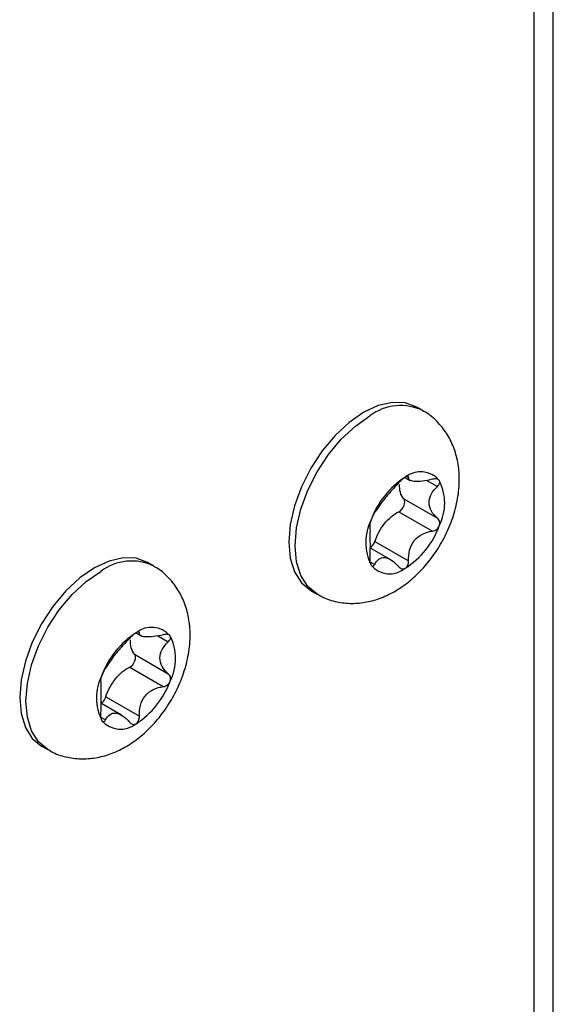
# Model space of a CAD drawing. Header units: millimetres. Extents: x 74 to 405, y 57 to 255.
# Tile 39 of 42: x 380 to 393, y 190 to 216. Entities that reach past the tile are written whole.
import ezdxf

# ---------------------------------------------------------------- set-up
doc = ezdxf.new("R2010")
doc.units = ezdxf.units.MM

msp = doc.modelspace()

# ---------------------------------------------------------------- linework, layer by layer
at = {"color": 7, "linetype": 'Continuous', "lineweight": 25}
for p, q in [((393.437, 183.082), (393.437, 224.459)), ((392.943, 223.769), (392.943, 182.393)), ((390.106, 205.56), (389.947, 205.651)), ((389.707, 203.881), (389.74, 203.863)), ((389.652, 203.853), (389.783, 203.778)), ((390.209, 203.781), (390.477, 203.627)), ((389.619, 203.309), (390.477, 202.814)), ((389.491, 202.981), (390.35, 202.485)), ((388.881, 202.222), (389.74, 201.727)), ((389.284, 201.755), (388.754, 202.061)), ((383.23, 201.591), (383.071, 201.682)), ((388.753, 201.704), (388.875, 201.634)), ((387.242, 200.966), (387.401, 200.874)), ((382.777, 199.884), (382.907, 199.809)), ((382.832, 199.912), (382.864, 199.894)), ((383.334, 199.812), (383.602, 199.658)), ((382.743, 199.34), (383.602, 198.845)), ((382.616, 199.012), (383.474, 198.516)), ((382.006, 198.253), (382.864, 197.757)), ((382.408, 197.786), (381.879, 198.092)), ((381.878, 197.735), (382, 197.665)), ((380.367, 196.997), (380.526, 196.905))]:
    msp.add_line(p, q, dxfattribs=at)
at = {"color": 7, "linetype": 'Continuous', "lineweight": 25, "flags": 128}
for points in [[(389.947, 205.651), (389.657, 205.759), (389.326, 205.772), (388.967, 205.691), (388.594, 205.518), (388.221, 205.26), (387.862, 204.927), (387.532, 204.532), (387.242, 204.09), (387.004, 203.618), (386.827, 203.134), (386.718, 202.657), (386.681, 202.204), (386.718, 201.795), (386.827, 201.443), (387.004, 201.163), (387.242, 200.966), (387.242, 200.966)], [(387.409, 200.869), (387.401, 200.874), (387.163, 201.072), (386.986, 201.351), (386.877, 201.703), (386.84, 202.113), (386.877, 202.565), (386.986, 203.042), (387.163, 203.526), (387.401, 203.998), (387.691, 204.44), (388.021, 204.835), (388.38, 205.168), (388.753, 205.426)], [(383.071, 201.682), (382.782, 201.79), (382.451, 201.803), (382.092, 201.721), (381.719, 201.549), (381.346, 201.291), (380.987, 200.958), (380.656, 200.563), (380.366, 200.121), (380.129, 199.649), (379.952, 199.165), (379.843, 198.688), (379.806, 198.235), (379.843, 197.826), (379.952, 197.474), (380.129, 197.194), (380.366, 196.997), (380.367, 196.997)], [(380.534, 196.9), (380.525, 196.905), (380.288, 197.103), (380.111, 197.382), (380.002, 197.734), (379.965, 198.144), (380.002, 198.596), (380.111, 199.073), (380.288, 199.557), (380.525, 200.029), (380.815, 200.471), (381.146, 200.866), (381.505, 201.199), (381.878, 201.457)]]:
    msp.add_lwpolyline(points, dxfattribs=at)
at = {"color": 7, "linetype": 'Continuous', "lineweight": 25}
for centre, radius, start, end in [((389.538, 204.396), 1.295, 63.6615, 127.2916), ((390.05, 203.374), 0.625, 40.5328, 129.2482), ((390.831, 202.02), 2.183, 122.638, 159.7729), ((389.363, 203.2), 1.299, 333.4364, 26.5636), ((389.944, 202.194), 1.299, 153.4364, 206.5636), ((388.477, 203.374), 2.183, 302.638, 339.7729), ((382.662, 200.427), 1.295, 63.6615, 127.2916), ((389.258, 202.02), 0.625, 220.5328, 309.2482), ((383.956, 198.051), 2.183, 122.638, 159.7729), ((383.174, 199.405), 0.625, 40.5328, 129.2482), ((382.488, 199.231), 1.299, 333.4364, 26.5636), ((383.069, 198.225), 1.299, 153.4364, 206.5636), ((381.601, 199.405), 2.183, 302.638, 339.7729), ((382.383, 198.051), 0.625, 220.5328, 309.2482)]:
    msp.add_arc(centre, radius, start, end, dxfattribs=at)
for points, knots in [([(387.416, 200.878), (387.456, 200.852), (387.606, 200.755), (387.905, 200.67), (388.288, 200.626), (388.673, 200.664), (389.052, 200.774), (389.426, 200.957), (389.789, 201.215), (390.13, 201.543), (390.433, 201.931), (390.686, 202.363), (390.88, 202.827), (391.007, 203.316), (391.049, 203.794), (391.01, 204.24), (390.899, 204.635), (390.721, 204.988), (390.476, 205.284), (390.266, 205.475), (390.13, 205.54), (390.108, 205.551)], [0, 0, 0, 0, 0.018979, 0.07184, 0.123274, 0.174704, 0.22755, 0.283083, 0.341903, 0.40327, 0.465374, 0.527691, 0.590741, 0.65518, 0.721919, 0.779984, 0.835026, 0.887777, 0.939197, 0.990051, 1, 1, 1, 1]), ([(389.74, 203.863), (389.741, 203.876), (389.735, 203.883), (389.705, 203.883), (389.682, 203.874), (389.654, 203.858)], [0, 0, 0, 0, 0.5, 0.5, 1, 1, 1, 1]), ([(389.485, 203.716), (389.431, 203.656), (389.373, 203.594), (389.251, 203.459), (389.188, 203.388), (389.075, 203.248), (389.025, 203.178), (388.941, 203.056), (388.905, 203.002), (388.875, 202.957)], [0, 0, 0, 0, 0.25, 0.25, 0.5, 0.5, 0.75, 0.75, 1, 1, 1, 1]), ([(389.654, 203.858), (389.626, 203.842), (389.595, 203.819), (389.535, 203.768), (389.508, 203.741), (389.485, 203.716)], [0, 0, 0, 0, 0.5, 0.5, 1, 1, 1, 1]), ([(389.619, 203.309), (389.583, 203.359), (389.516, 203.454), (389.512, 203.606), (389.511, 203.677)], [0, 0, 0, 0, 0.527702, 1, 1, 1, 1]), ([(390.35, 203.808), (390.262, 203.785), (390.177, 203.769), (390.016, 203.75), (389.943, 203.748), (389.83, 203.758), (389.79, 203.77), (389.744, 203.807), (389.736, 203.832), (389.74, 203.863)], [0, 0, 0, 0, 0.25, 0.25, 0.5, 0.5, 0.75, 0.75, 1, 1, 1, 1]), ([(390.477, 202.814), (390.415, 202.867), (390.362, 202.927), (390.285, 203.065), (390.263, 203.141), (390.263, 203.291), (390.285, 203.366), (390.361, 203.504), (390.415, 203.568), (390.477, 203.627)], [0, 0, 0, 0, 0.25, 0.25, 0.5, 0.5, 0.75, 0.75, 1, 1, 1, 1]), ([(390.525, 203.781), (390.511, 203.8), (390.486, 203.813), (390.423, 203.822), (390.387, 203.818), (390.35, 203.808)], [0, 0, 0, 0, 0.5, 0.5, 1, 1, 1, 1]), ([(390.477, 203.627), (390.503, 203.652), (390.523, 203.68), (390.541, 203.734), (390.539, 203.761), (390.525, 203.781)], [0, 0, 0, 0, 0.5, 0.5, 1, 1, 1, 1]), ([(389.491, 202.981), (389.545, 203.006), (389.597, 203.071), (389.65, 203.207), (389.65, 203.276), (389.619, 203.309)], [0, 0, 0, 0, 0.5, 0.5, 1, 1, 1, 1]), ([(388.875, 202.957), (388.862, 202.938), (388.846, 202.911), (388.814, 202.848), (388.797, 202.81), (388.783, 202.775)], [0, 0, 0, 0, 0.5, 0.5, 1, 1, 1, 1]), ([(388.881, 202.222), (388.933, 202.386), (389.021, 202.545), (389.237, 202.815), (389.365, 202.921), (389.491, 202.981)], [0, 0, 0, 0, 0.5, 0.5, 1, 1, 1, 1]), ([(388.783, 202.775), (388.769, 202.739), (388.759, 202.705), (388.747, 202.655), (388.745, 202.637), (388.748, 202.628)], [0, 0, 0, 0, 0.5, 0.5, 1, 1, 1, 1]), ([(388.748, 202.628), (388.753, 202.608), (388.754, 202.577), (388.755, 202.483), (388.754, 202.421), (388.754, 202.27), (388.755, 202.183), (388.755, 202.001), (388.753, 201.907), (388.748, 201.815)], [0, 0, 0, 0, 0.25, 0.25, 0.5, 0.5, 0.75, 0.75, 1, 1, 1, 1]), ([(390.35, 202.485), (390.387, 202.49), (390.423, 202.505), (390.486, 202.551), (390.511, 202.584), (390.525, 202.619)], [0, 0, 0, 0, 0.5, 0.5, 1, 1, 1, 1]), ([(390.525, 202.619), (390.539, 202.655), (390.541, 202.693), (390.523, 202.761), (390.503, 202.791), (390.477, 202.814)], [0, 0, 0, 0, 0.5, 0.5, 1, 1, 1, 1]), ([(389.74, 201.727), (389.736, 201.819), (389.744, 201.911), (389.79, 202.09), (389.829, 202.173), (389.942, 202.314), (390.015, 202.37), (390.175, 202.449), (390.262, 202.473), (390.35, 202.485)], [0, 0, 0, 0, 0.25, 0.25, 0.5, 0.5, 0.75, 0.75, 1, 1, 1, 1]), ([(388.756, 202.06), (388.765, 202.065), (388.79, 202.079), (388.828, 202.121), (388.863, 202.173), (388.876, 202.208), (388.881, 202.222)], [0, 0, 0, 0, 0.175343, 0.479511, 0.783632, 1, 1, 1, 1]), ([(388.748, 201.815), (388.745, 201.776), (388.747, 201.736), (388.758, 201.664), (388.769, 201.633), (388.783, 201.613)], [0, 0, 0, 0, 0.5, 0.5, 1, 1, 1, 1]), ([(388.783, 201.613), (388.797, 201.594), (388.814, 201.586), (388.846, 201.594), (388.862, 201.61), (388.875, 201.634)], [0, 0, 0, 0, 0.5, 0.5, 1, 1, 1, 1]), ([(388.875, 201.634), (388.905, 201.69), (388.94, 201.736), (389.025, 201.798), (389.075, 201.814), (389.188, 201.804), (389.25, 201.778), (389.372, 201.698), (389.431, 201.643), (389.485, 201.579)], [0, 0, 0, 0, 0.25, 0.25, 0.5, 0.5, 0.75, 0.75, 1, 1, 1, 1]), ([(389.654, 201.536), (389.682, 201.551), (389.705, 201.58), (389.735, 201.648), (389.741, 201.687), (389.74, 201.727)], [0, 0, 0, 0, 0.5, 0.5, 1, 1, 1, 1]), ([(380.541, 196.909), (380.581, 196.883), (380.73, 196.786), (381.03, 196.701), (381.413, 196.657), (381.797, 196.695), (382.177, 196.805), (382.551, 196.988), (382.914, 197.246), (383.255, 197.574), (383.558, 197.962), (383.811, 198.394), (384.005, 198.858), (384.131, 199.347), (384.174, 199.825), (384.134, 200.271), (384.024, 200.666), (383.846, 201.019), (383.601, 201.315), (383.391, 201.506), (383.255, 201.571), (383.232, 201.582)], [0, 0, 0, 0, 0.018979, 0.07184, 0.123274, 0.174704, 0.22755, 0.283083, 0.341903, 0.40327, 0.465374, 0.527691, 0.590741, 0.65518, 0.721919, 0.779984, 0.835026, 0.887777, 0.939197, 0.990051, 1, 1, 1, 1]), ([(389.485, 201.579), (389.508, 201.552), (389.535, 201.533), (389.594, 201.516), (389.626, 201.52), (389.654, 201.536)], [0, 0, 0, 0, 0.5, 0.5, 1, 1, 1, 1]), ([(382.779, 199.889), (382.751, 199.873), (382.719, 199.85), (382.66, 199.799), (382.632, 199.772), (382.61, 199.746)], [0, 0, 0, 0, 0.5, 0.5, 1, 1, 1, 1]), ([(382.864, 199.894), (382.866, 199.907), (382.859, 199.914), (382.83, 199.914), (382.806, 199.905), (382.779, 199.889)], [0, 0, 0, 0, 0.5, 0.5, 1, 1, 1, 1]), ([(383.474, 199.839), (383.387, 199.816), (383.302, 199.8), (383.14, 199.781), (383.068, 199.779), (382.954, 199.789), (382.915, 199.801), (382.869, 199.838), (382.861, 199.863), (382.864, 199.894)], [0, 0, 0, 0, 0.25, 0.25, 0.5, 0.5, 0.75, 0.75, 1, 1, 1, 1]), ([(382.61, 199.746), (382.556, 199.687), (382.498, 199.625), (382.375, 199.49), (382.313, 199.419), (382.2, 199.279), (382.15, 199.209), (382.065, 199.087), (382.03, 199.033), (382, 198.988)], [0, 0, 0, 0, 0.25, 0.25, 0.5, 0.5, 0.75, 0.75, 1, 1, 1, 1]), ([(382.743, 199.34), (382.708, 199.39), (382.64, 199.485), (382.637, 199.637), (382.635, 199.708)], [0, 0, 0, 0, 0.527702, 1, 1, 1, 1]), ([(383.602, 198.845), (383.539, 198.898), (383.487, 198.958), (383.41, 199.096), (383.388, 199.172), (383.388, 199.322), (383.41, 199.397), (383.486, 199.535), (383.539, 199.599), (383.602, 199.658)], [0, 0, 0, 0, 0.25, 0.25, 0.5, 0.5, 0.75, 0.75, 1, 1, 1, 1]), ([(383.65, 199.812), (383.636, 199.831), (383.61, 199.844), (383.548, 199.853), (383.511, 199.849), (383.474, 199.839)], [0, 0, 0, 0, 0.5, 0.5, 1, 1, 1, 1]), ([(383.602, 199.658), (383.628, 199.683), (383.648, 199.711), (383.666, 199.765), (383.664, 199.792), (383.65, 199.812)], [0, 0, 0, 0, 0.5, 0.5, 1, 1, 1, 1]), ([(382.616, 199.012), (382.67, 199.037), (382.722, 199.102), (382.775, 199.238), (382.774, 199.307), (382.743, 199.34)], [0, 0, 0, 0, 0.5, 0.5, 1, 1, 1, 1]), ([(382, 198.988), (381.987, 198.969), (381.971, 198.942), (381.939, 198.879), (381.921, 198.841), (381.908, 198.806)], [0, 0, 0, 0, 0.5, 0.5, 1, 1, 1, 1]), ([(382.006, 198.253), (382.058, 198.417), (382.146, 198.576), (382.362, 198.846), (382.49, 198.952), (382.616, 199.012)], [0, 0, 0, 0, 0.5, 0.5, 1, 1, 1, 1]), ([(381.908, 198.806), (381.894, 198.77), (381.883, 198.736), (381.872, 198.686), (381.87, 198.668), (381.872, 198.659)], [0, 0, 0, 0, 0.5, 0.5, 1, 1, 1, 1]), ([(381.872, 198.659), (381.877, 198.639), (381.879, 198.608), (381.88, 198.514), (381.879, 198.452), (381.879, 198.301), (381.88, 198.214), (381.879, 198.032), (381.877, 197.938), (381.872, 197.846)], [0, 0, 0, 0, 0.25, 0.25, 0.5, 0.5, 0.75, 0.75, 1, 1, 1, 1]), ([(383.474, 198.516), (383.511, 198.521), (383.548, 198.536), (383.61, 198.582), (383.636, 198.614), (383.65, 198.65)], [0, 0, 0, 0, 0.5, 0.5, 1, 1, 1, 1]), ([(383.65, 198.65), (383.663, 198.686), (383.666, 198.724), (383.648, 198.792), (383.628, 198.822), (383.602, 198.845)], [0, 0, 0, 0, 0.5, 0.5, 1, 1, 1, 1]), ([(382.864, 197.757), (382.861, 197.85), (382.868, 197.942), (382.915, 198.12), (382.954, 198.204), (383.067, 198.345), (383.14, 198.401), (383.3, 198.48), (383.387, 198.504), (383.474, 198.516)], [0, 0, 0, 0, 0.25, 0.25, 0.5, 0.5, 0.75, 0.75, 1, 1, 1, 1]), ([(381.88, 198.091), (381.89, 198.096), (381.915, 198.11), (381.953, 198.152), (381.987, 198.204), (382, 198.239), (382.006, 198.253)], [0, 0, 0, 0, 0.175343, 0.479511, 0.783632, 1, 1, 1, 1]), ([(381.872, 197.846), (381.87, 197.807), (381.872, 197.767), (381.883, 197.695), (381.894, 197.664), (381.908, 197.644)], [0, 0, 0, 0, 0.5, 0.5, 1, 1, 1, 1]), ([(382, 197.665), (382.03, 197.721), (382.064, 197.767), (382.15, 197.829), (382.2, 197.845), (382.312, 197.835), (382.375, 197.809), (382.496, 197.729), (382.556, 197.674), (382.61, 197.61)], [0, 0, 0, 0, 0.25, 0.25, 0.5, 0.5, 0.75, 0.75, 1, 1, 1, 1]), ([(381.908, 197.644), (381.921, 197.625), (381.938, 197.617), (381.971, 197.625), (381.987, 197.641), (382, 197.665)], [0, 0, 0, 0, 0.5, 0.5, 1, 1, 1, 1]), ([(382.61, 197.61), (382.632, 197.583), (382.66, 197.564), (382.719, 197.547), (382.751, 197.551), (382.779, 197.566)], [0, 0, 0, 0, 0.5, 0.5, 1, 1, 1, 1]), ([(382.779, 197.566), (382.806, 197.582), (382.83, 197.611), (382.859, 197.679), (382.866, 197.718), (382.864, 197.757)], [0, 0, 0, 0, 0.5, 0.5, 1, 1, 1, 1])]:
    msp.add_open_spline(points, degree=3, knots=knots, dxfattribs=at)

doc.saveas('drawing.dxf')
